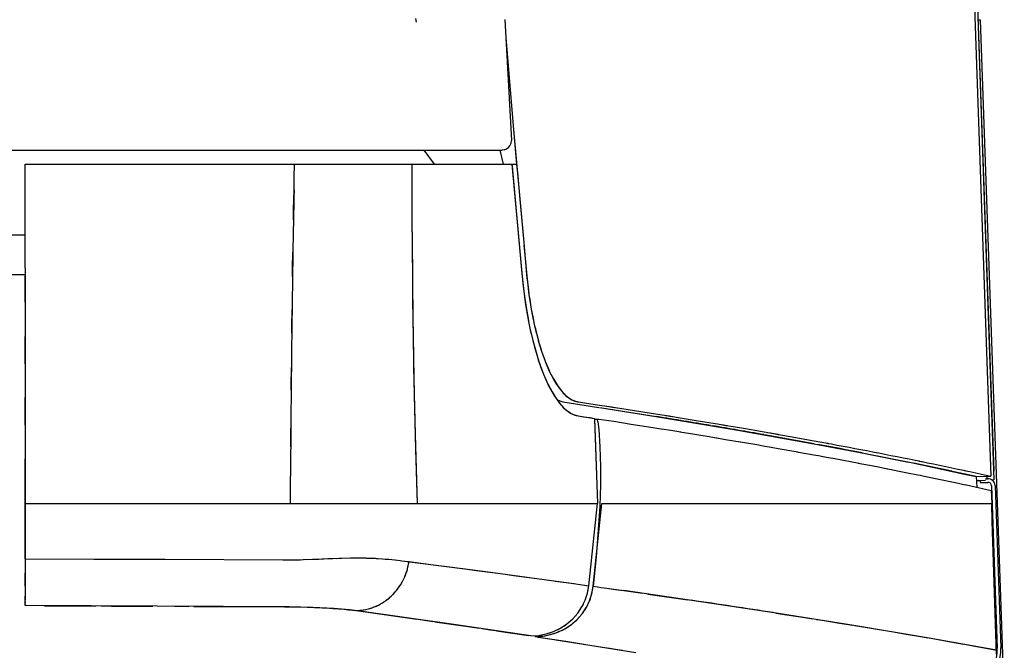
# Model space of a CAD drawing. Header units: millimetres. Extents: x 96940 to 101272, y 432237 to 434659.
# Tile 115 of 256: x 97685.314 to 97686.037, y 432611.28 to 432611.744. Entities that reach past the tile are written whole.
import ezdxf

# ---------------------------------------------------------------- set-up
doc = ezdxf.new("R2010")
doc.units = ezdxf.units.MM
doc.layers.add('citadis', color=7, linetype='Continuous')

msp = doc.modelspace()

# ---------------------------------------------------------------- linework, layer by layer
at = {"layer": 'citadis', "color": 7}
for p, q in [((97685.94499, 432613.83297), (97686.02975, 432611.40565)), ((97685.99927, 432612.21544), (97686.02746, 432611.40826)), ((97686.00261, 432612.18472), (97686.0296, 432611.4119)), ((97685.60447, 432611.74507), (97685.60498, 432611.74243)), ((97685.67022, 432611.7443), (97685.67509, 432611.65536)), ((97686.01799, 432611.74412), (97686.01976, 432611.74418)), ((97686.018, 432611.74406), (97686.01977, 432611.74413)), ((97686.01976, 432611.74418), (97686.01976, 432611.74413)), ((97686.01977, 432611.74413), (97686.03742, 432611.23869)), ((97685.67095, 432611.73104), (97685.67641, 432611.66638)), ((97685.67095, 432611.73094), (97685.6764, 432611.66634)), ((97685.6764, 432611.66634), (97685.67668, 432611.66327)), ((97685.67665, 432611.66356), (97685.67692, 432611.66036)), ((97685.67668, 432611.66326), (97685.68405, 432611.58029)), ((97685.67692, 432611.66036), (97685.67889, 432611.63789)), ((97684.78689, 432611.6483), (97685.66813, 432611.6483)), ((97685.61063, 432611.6483), (97685.6183, 432611.63789)), ((97685.61063, 432611.6483), (97685.6183, 432611.63789)), ((97685.66647, 432611.6483), (97685.66903, 432611.63789)), ((97685.66959, 432611.64852), (97685.66813, 432611.6483)), ((97685.66959, 432611.64852), (97685.67142, 432611.64912)), ((97685.67142, 432611.64912), (97685.67289, 432611.65013)), ((97685.67289, 432611.65013), (97685.67399, 432611.65141)), ((97685.67399, 432611.65141), (97685.67487, 432611.65346)), ((97685.67487, 432611.65346), (97685.67509, 432611.65536)), ((97685.3176, 432611.60458), (97685.31761, 432611.6379)), ((97685.31761, 432611.6379), (97685.41842, 432611.6379)), ((97685.41842, 432611.6379), (97685.51559, 432611.6379)), ((97685.51538, 432611.62781), (97685.51559, 432611.6379)), ((97685.51559, 432611.6379), (97685.52041, 432611.6379)), ((97685.51559, 432611.6379), (97685.52277, 432611.6379)), ((97685.52041, 432611.6379), (97685.52144, 432611.6379)), ((97685.52277, 432611.6379), (97685.52973, 432611.6379)), ((97685.52771, 432611.6379), (97685.52907, 432611.6379)), ((97685.52907, 432611.6379), (97685.52935, 432611.6379)), ((97685.52973, 432611.6379), (97685.53643, 432611.6379)), ((97685.53643, 432611.6379), (97685.54287, 432611.6379)), ((97685.53723, 432611.6379), (97685.5378, 432611.6379)), ((97685.5378, 432611.6379), (97685.53917, 432611.6379)), ((97685.54287, 432611.6379), (97685.54903, 432611.6379)), ((97685.54526, 432611.6379), (97685.5465, 432611.6379)), ((97685.5465, 432611.6379), (97685.54742, 432611.6379)), ((97685.54903, 432611.6379), (97685.5549, 432611.6379)), ((97685.5549, 432611.6379), (97685.56047, 432611.6379)), ((97685.55499, 432611.6379), (97685.55505, 432611.6379)), ((97685.55505, 432611.6379), (97685.55531, 432611.6379)), ((97685.56047, 432611.6379), (97685.56574, 432611.6379)), ((97685.56241, 432611.6379), (97685.56334, 432611.6379)), ((97685.56334, 432611.6379), (97685.56407, 432611.6379)), ((97685.56574, 432611.6379), (97685.57071, 432611.6379)), ((97685.57071, 432611.6379), (97685.57537, 432611.6379)), ((97685.57134, 432611.6379), (97685.57169, 432611.6379)), ((97685.57169, 432611.6379), (97685.57241, 432611.6379)), ((97685.57537, 432611.6379), (97685.57974, 432611.6379)), ((97685.57853, 432611.6379), (97685.57912, 432611.6379)), ((97685.57912, 432611.6379), (97685.57933, 432611.6379)), ((97685.57974, 432611.6379), (97685.58381, 432611.6379)), ((97685.58381, 432611.6379), (97685.58759, 432611.6379)), ((97685.58537, 432611.6379), (97685.58597, 432611.6379)), ((97685.58597, 432611.6379), (97685.58644, 432611.6379)), ((97685.58759, 432611.6379), (97685.59108, 432611.6379)), ((97685.59108, 432611.6379), (97685.59428, 432611.6379)), ((97685.59181, 432611.6379), (97685.59217, 432611.6379)), ((97685.59217, 432611.6379), (97685.59263, 432611.6379)), ((97685.59428, 432611.6379), (97685.5972, 432611.63789)), ((97685.5972, 432611.63789), (97685.59984, 432611.63789)), ((97685.59746, 432611.63789), (97685.5976, 432611.63789)), ((97685.5976, 432611.63789), (97685.59788, 432611.63789)), ((97685.59984, 432611.63789), (97685.60219, 432611.63789)), ((97685.60209, 432611.58777), (97685.60219, 432611.63789)), ((97685.60214, 432611.62781), (97685.60219, 432611.63789)), ((97685.60219, 432611.63789), (97685.60889, 432611.63789)), ((97685.60889, 432611.63789), (97685.65541, 432611.63789)), ((97685.61827, 432611.63789), (97685.6403, 432611.63789)), ((97685.6403, 432611.63789), (97685.64935, 432611.63789)), ((97685.65541, 432611.63789), (97685.67546, 432611.63789)), ((97685.67546, 432611.63789), (97685.67889, 432611.63789)), ((97685.67546, 432611.63789), (97685.68194, 432611.56587)), ((97685.67546, 432611.63789), (97685.67559, 432611.63637)), ((97685.6756, 432611.63629), (97685.68273, 432611.55735)), ((97685.67889, 432611.63789), (97685.67965, 432611.62925)), ((97685.51522, 432611.61904), (97685.51538, 432611.62781)), ((97685.60209, 432611.588), (97685.60214, 432611.62781)), ((97685.67965, 432611.62925), (97685.68096, 432611.61449)), ((97685.51493, 432611.60458), (97685.51522, 432611.61901)), ((97685.51521, 432611.61901), (97685.51522, 432611.61901)), ((97685.68096, 432611.61449), (97685.68214, 432611.60128)), ((97685.3176, 432611.56141), (97685.3176, 432611.60458)), ((97685.31761, 432611.58179), (97685.31761, 432611.60066)), ((97685.5148, 432611.59684), (97685.51493, 432611.60458)), ((97685.68214, 432611.60128), (97685.68405, 432611.58031)), ((97685.3072, 432611.58587), (97685.3176, 432611.58587)), ((97685.3072, 432611.58587), (97685.3176, 432611.58587)), ((97685.60209, 432611.588), (97685.60231, 432611.54811)), ((97685.60209, 432611.58777), (97685.60238, 432611.54239)), ((97685.68354, 432611.58587), (97685.68355, 432611.58587)), ((97685.68354, 432611.58587), (97685.68355, 432611.58587)), ((97685.68405, 432611.58029), (97685.68649, 432611.55386)), ((97685.68422, 432611.57841), (97685.68488, 432611.57113)), ((97685.5142, 432611.56141), (97685.5144, 432611.57322)), ((97685.68488, 432611.57113), (97685.68608, 432611.55814)), ((97685.3176, 432611.56141), (97685.3176, 432611.51816)), ((97685.51411, 432611.55514), (97685.5142, 432611.56141)), ((97685.68194, 432611.56587), (97685.68266, 432611.55799)), ((97685.3072, 432611.55673), (97685.3176, 432611.55673)), ((97685.31761, 432611.53632), (97685.31761, 432611.55576)), ((97685.51414, 432611.55673), (97685.51414, 432611.55673)), ((97685.60226, 432611.55673), (97685.60229, 432611.55673)), ((97685.68266, 432611.55799), (97685.68343, 432611.55015)), ((97685.68273, 432611.55733), (97685.68417, 432611.54423)), ((97685.68608, 432611.55814), (97685.68654, 432611.55338)), ((97685.68621, 432611.55673), (97685.68623, 432611.55673)), ((97685.60231, 432611.54811), (97685.60279, 432611.50817)), ((97685.68343, 432611.55015), (97685.68435, 432611.54243)), ((97685.68649, 432611.55386), (97685.68652, 432611.55359)), ((97685.68652, 432611.55359), (97685.68652, 432611.55354)), ((97685.68652, 432611.55354), (97685.68795, 432611.54186)), ((97685.68654, 432611.55338), (97685.68703, 432611.549)), ((97685.68703, 432611.549), (97685.68748, 432611.54537)), ((97685.60238, 432611.54212), (97685.60241, 432611.53809)), ((97685.68417, 432611.54423), (97685.68549, 432611.53475)), ((97685.68435, 432611.54243), (97685.68579, 432611.53244)), ((97685.68748, 432611.54537), (97685.68796, 432611.54177)), ((97685.68795, 432611.54186), (97685.68795, 432611.54184)), ((97685.68795, 432611.54184), (97685.68987, 432611.52994)), ((97685.68796, 432611.54177), (97685.68848, 432611.53821)), ((97685.60241, 432611.53809), (97685.60301, 432611.49647)), ((97685.68549, 432611.53475), (97685.68766, 432611.52218)), ((97685.68579, 432611.53244), (97685.68748, 432611.52282)), ((97685.68848, 432611.53821), (97685.68904, 432611.5347)), ((97685.68904, 432611.5347), (97685.68963, 432611.53125)), ((97685.5136, 432611.51816), (97685.51378, 432611.53098)), ((97685.68963, 432611.53125), (97685.69026, 432611.52784)), ((97685.68987, 432611.52994), (97685.68991, 432611.52972)), ((97685.68991, 432611.52972), (97685.69238, 432611.51777)), ((97685.69026, 432611.52784), (97685.69092, 432611.5245)), ((97685.3176, 432611.51816), (97685.3176, 432611.47485)), ((97685.51355, 432611.51342), (97685.5136, 432611.51816)), ((97685.68748, 432611.52282), (97685.68761, 432611.5222)), ((97685.68762, 432611.52215), (97685.68941, 432611.51361)), ((97685.68766, 432611.52218), (97685.68867, 432611.51715)), ((97685.69092, 432611.5245), (97685.69161, 432611.52121)), ((97685.69161, 432611.52121), (97685.69233, 432611.51799)), ((97685.69233, 432611.51799), (97685.69308, 432611.51484)), ((97685.31761, 432611.49107), (97685.31761, 432611.51099)), ((97685.68867, 432611.51715), (97685.69073, 432611.50826)), ((97685.68941, 432611.51361), (97685.68949, 432611.51329)), ((97685.6895, 432611.51326), (97685.69227, 432611.50227)), ((97685.69238, 432611.51777), (97685.69241, 432611.51766)), ((97685.69241, 432611.51766), (97685.69477, 432611.50838)), ((97685.69308, 432611.51484), (97685.69386, 432611.51176)), ((97685.69386, 432611.51176), (97685.69466, 432611.50876)), ((97685.60279, 432611.50817), (97685.60354, 432611.46818)), ((97685.69073, 432611.50826), (97685.69312, 432611.49945)), ((97685.69466, 432611.50876), (97685.69549, 432611.50583)), ((97685.69477, 432611.50838), (97685.69481, 432611.50824)), ((97685.69481, 432611.50824), (97685.69719, 432611.50035)), ((97685.69549, 432611.50583), (97685.69635, 432611.50298)), ((97685.60301, 432611.49639), (97685.60313, 432611.48854)), ((97685.69227, 432611.50227), (97685.69287, 432611.50032)), ((97685.69291, 432611.50016), (97685.69545, 432611.49188)), ((97685.69312, 432611.49945), (97685.69502, 432611.49329)), ((97685.69635, 432611.50298), (97685.69724, 432611.50022)), ((97685.69719, 432611.50035), (97685.69985, 432611.49288)), ((97685.69724, 432611.50022), (97685.69814, 432611.49754)), ((97685.69814, 432611.49754), (97685.69907, 432611.49494)), ((97685.69502, 432611.49329), (97685.69714, 432611.48711)), ((97685.69545, 432611.49188), (97685.69609, 432611.49017)), ((97685.69613, 432611.49006), (97685.69892, 432611.48255)), ((97685.69907, 432611.49494), (97685.69985, 432611.49289)), ((97685.69985, 432611.49288), (97685.69989, 432611.49279)), ((97685.69988, 432611.4928), (97685.70002, 432611.49243)), ((97685.69989, 432611.49279), (97685.70314, 432611.48516)), ((97685.70002, 432611.49243), (97685.70099, 432611.49002)), ((97685.70099, 432611.49002), (97685.70198, 432611.4877)), ((97685.51314, 432611.47485), (97685.51328, 432611.48817)), ((97685.60313, 432611.48854), (97685.60402, 432611.44915)), ((97685.69714, 432611.48711), (97685.69815, 432611.48462)), ((97685.69815, 432611.48461), (97685.70035, 432611.47919)), ((97685.69892, 432611.48255), (97685.69956, 432611.48114)), ((97685.70198, 432611.4877), (97685.70299, 432611.48547)), ((97685.70299, 432611.48547), (97685.70311, 432611.48522)), ((97685.70314, 432611.48516), (97685.70586, 432611.47984)), ((97685.70314, 432611.48516), (97685.70401, 432611.48335)), ((97685.70401, 432611.48335), (97685.70504, 432611.48133)), ((97685.3176, 432611.47485), (97685.31761, 432611.43151)), ((97685.51311, 432611.47167), (97685.51314, 432611.47485)), ((97685.69959, 432611.48108), (97685.70263, 432611.47436)), ((97685.70035, 432611.47919), (97685.70181, 432611.47616)), ((97685.70182, 432611.47616), (97685.70488, 432611.47027)), ((97685.70504, 432611.48133), (97685.70609, 432611.47941)), ((97685.70586, 432611.47984), (97685.70931, 432611.47425)), ((97685.70609, 432611.47941), (97685.70715, 432611.47759)), ((97685.70715, 432611.47759), (97685.70823, 432611.47587)), ((97685.70823, 432611.47587), (97685.70931, 432611.47425)), ((97685.60354, 432611.46818), (97685.60454, 432611.42817)), ((97685.70263, 432611.47436), (97685.703, 432611.4737)), ((97685.70302, 432611.47367), (97685.70635, 432611.46773)), ((97685.70488, 432611.47027), (97685.70735, 432611.4662)), ((97685.70644, 432611.46756), (97685.70653, 432611.4674)), ((97685.70653, 432611.4674), (97685.70673, 432611.46713)), ((97685.70931, 432611.47425), (97685.71278, 432611.46987)), ((97685.70931, 432611.47425), (97685.71041, 432611.47274)), ((97685.71041, 432611.47274), (97685.71152, 432611.47133)), ((97685.71152, 432611.47133), (97685.71263, 432611.47003)), ((97685.71263, 432611.47003), (97685.71278, 432611.46987)), ((97685.71278, 432611.46987), (97685.71282, 432611.46981)), ((97685.71282, 432611.46982), (97685.71375, 432611.46884)), ((97685.71282, 432611.46981), (97685.7129, 432611.46974)), ((97685.7129, 432611.46974), (97685.71616, 432611.46666)), ((97685.71375, 432611.46884), (97685.71488, 432611.46775)), ((97685.71488, 432611.46775), (97685.71601, 432611.46678)), ((97685.31761, 432611.44591), (97685.31761, 432611.4661)), ((97685.70692, 432611.46686), (97685.71058, 432611.46173)), ((97685.70735, 432611.4662), (97685.71015, 432611.46239)), ((97685.70838, 432611.46481), (97685.71059, 432611.46368)), ((97685.71015, 432611.46239), (97685.71342, 432611.4587)), ((97685.71058, 432611.46173), (97685.71112, 432611.46116)), ((97685.71059, 432611.46368), (97685.71292, 432611.46293)), ((97685.71116, 432611.46111), (97685.71415, 432611.45798)), ((97685.71292, 432611.46293), (97685.73933, 432611.45885)), ((97685.71601, 432611.46678), (97685.71613, 432611.46669)), ((97685.71616, 432611.46666), (97685.71953, 432611.46446)), ((97685.71616, 432611.46666), (97685.71714, 432611.46591)), ((97685.71714, 432611.46591), (97685.71828, 432611.46516)), ((97685.71828, 432611.46516), (97685.71942, 432611.46452)), ((97685.71942, 432611.46452), (97685.71951, 432611.46448)), ((97685.71953, 432611.46447), (97685.72056, 432611.46399)), ((97685.71953, 432611.46446), (97685.71957, 432611.46445)), ((97685.71957, 432611.46445), (97685.72362, 432611.46312)), ((97685.72056, 432611.46399), (97685.7217, 432611.46357)), ((97685.7217, 432611.46357), (97685.72284, 432611.46326)), ((97685.72284, 432611.46326), (97685.72354, 432611.46314)), ((97685.72362, 432611.46312), (97685.7243, 432611.46302)), ((97685.72364, 432611.46313), (97685.72439, 432611.463)), ((97685.72439, 432611.463), (97685.73033, 432611.4621)), ((97685.73033, 432611.4621), (97685.74152, 432611.46039)), ((97685.74152, 432611.46039), (97685.7492, 432611.45921)), ((97685.71342, 432611.4587), (97685.71674, 432611.45591)), ((97685.71425, 432611.45788), (97685.71472, 432611.45738)), ((97685.71472, 432611.45738), (97685.71483, 432611.45731)), ((97685.71486, 432611.45729), (97685.71869, 432611.45457)), ((97685.71674, 432611.45591), (97685.7185, 432611.45478)), ((97685.7185, 432611.45478), (97685.72176, 432611.45329)), ((97685.71872, 432611.45455), (97685.71893, 432611.45441)), ((97685.71893, 432611.45441), (97685.71982, 432611.45408)), ((97685.71994, 432611.45403), (97685.72314, 432611.45285)), ((97685.72176, 432611.45329), (97685.72267, 432611.45302)), ((97685.72268, 432611.45302), (97685.73612, 432611.45086)), ((97685.72314, 432611.45285), (97685.72801, 432611.45209)), ((97685.73981, 432611.45878), (97685.78265, 432611.45199)), ((97685.7415, 432611.45852), (97685.78172, 432611.45215)), ((97685.7449, 432611.45987), (97685.7499, 432611.4591)), ((97685.74941, 432611.45918), (97685.75009, 432611.45907)), ((97685.7499, 432611.4591), (97685.75097, 432611.45893)), ((97685.75018, 432611.45906), (97685.75149, 432611.45886)), ((97685.75147, 432611.45886), (97685.7529, 432611.45863)), ((97685.75149, 432611.45886), (97685.76095, 432611.45738)), ((97685.76095, 432611.45738), (97685.77154, 432611.45572)), ((97685.77154, 432611.45572), (97685.78088, 432611.45423)), ((97685.78088, 432611.45423), (97685.79083, 432611.45264)), ((97685.78844, 432611.45302), (97685.78928, 432611.45289)), ((97685.78928, 432611.45289), (97685.79183, 432611.45248)), ((97685.60402, 432611.44913), (97685.60425, 432611.43903)), ((97685.72801, 432611.45209), (97685.73286, 432611.45136)), ((97685.73286, 432611.45136), (97685.73612, 432611.45086)), ((97685.73612, 432611.45086), (97685.73623, 432611.45062)), ((97685.73612, 432611.45086), (97685.73831, 432611.38815)), ((97685.73614, 432611.45031), (97685.73936, 432611.45036)), ((97685.73614, 432611.45031), (97685.73831, 432611.38815)), ((97685.73623, 432611.45062), (97685.73704, 432611.45036)), ((97685.73704, 432611.45036), (97685.73775, 432611.45033)), ((97685.73775, 432611.45033), (97685.73795, 432611.45022)), ((97685.73795, 432611.45022), (97685.73852, 432611.4484)), ((97685.73852, 432611.4484), (97685.73923, 432611.44258)), ((97685.73936, 432611.45036), (97685.73937, 432611.45036)), ((97685.73936, 432611.45036), (97685.75026, 432611.44869)), ((97685.75026, 432611.44869), (97685.76306, 432611.44666)), ((97685.76138, 432611.44693), (97685.77751, 432611.44441)), ((97685.78265, 432611.45199), (97685.84145, 432611.44214)), ((97685.79088, 432611.45263), (97685.79103, 432611.4526)), ((97685.79103, 432611.4526), (97685.79119, 432611.45258)), ((97685.79129, 432611.45256), (97685.79195, 432611.45246)), ((97685.79183, 432611.45248), (97685.79365, 432611.45218)), ((97685.79199, 432611.45245), (97685.79919, 432611.45128)), ((97685.79919, 432611.45128), (97685.80783, 432611.44987)), ((97685.80783, 432611.44987), (97685.81694, 432611.44837)), ((97685.81694, 432611.44837), (97685.82654, 432611.44677)), ((97685.82151, 432611.44558), (97685.82151, 432611.44558)), ((97685.82654, 432611.44677), (97685.83147, 432611.44594)), ((97685.8297, 432611.44623), (97685.83214, 432611.44583)), ((97685.83152, 432611.44593), (97685.83279, 432611.44571)), ((97685.83214, 432611.44583), (97685.8338, 432611.44554)), ((97685.83284, 432611.44571), (97685.83661, 432611.44507)), ((97685.5128, 432611.43151), (97685.5129, 432611.44372)), ((97685.60425, 432611.43903), (97685.60581, 432611.38815)), ((97685.73923, 432611.44258), (97685.74002, 432611.42983)), ((97685.77751, 432611.44441), (97685.78629, 432611.44299)), ((97685.78554, 432611.44311), (97685.79219, 432611.44206)), ((97685.79219, 432611.44206), (97685.7997, 432611.44082)), ((97685.79885, 432611.44096), (97685.8099, 432611.43917)), ((97685.8099, 432611.43917), (97685.82039, 432611.43744)), ((97685.82268, 432611.44538), (97685.82268, 432611.44538)), ((97685.83661, 432611.44507), (97685.84714, 432611.44327)), ((97685.84145, 432611.44214), (97685.89733, 432611.43219)), ((97685.84714, 432611.44327), (97685.85813, 432611.44138)), ((97685.85813, 432611.44138), (97685.86891, 432611.43949)), ((97685.8605, 432611.43885), (97685.8605, 432611.43885)), ((97685.89768, 432611.43213), (97685.86121, 432611.43873)), ((97685.86344, 432611.44044), (97685.86551, 432611.44009)), ((97685.86551, 432611.44009), (97685.87082, 432611.43915)), ((97685.86895, 432611.43948), (97685.86955, 432611.43938)), ((97685.86955, 432611.43938), (97685.8699, 432611.43932)), ((97685.86997, 432611.4393), (97685.87123, 432611.43908)), ((97685.87082, 432611.43915), (97685.8717, 432611.439)), ((97685.87128, 432611.43907), (97685.88138, 432611.43728)), ((97685.31761, 432611.43151), (97685.31761, 432611.38815)), ((97685.51279, 432611.42991), (97685.5128, 432611.43151)), ((97685.82039, 432611.43744), (97685.82696, 432611.43632)), ((97685.82613, 432611.43646), (97685.8325, 432611.43541)), ((97685.8325, 432611.43541), (97685.84324, 432611.43356)), ((97685.84203, 432611.43376), (97685.85543, 432611.43149)), ((97685.85543, 432611.43149), (97685.86147, 432611.43044)), ((97685.88138, 432611.43728), (97685.89357, 432611.43508)), ((97685.89357, 432611.43508), (97685.89771, 432611.43433)), ((97685.89733, 432611.43219), (97685.93541, 432611.42496)), ((97685.89771, 432611.43433), (97685.90189, 432611.43356)), ((97685.90189, 432611.43356), (97685.9061, 432611.43279)), ((97685.9061, 432611.43279), (97685.90775, 432611.43248)), ((97685.90705, 432611.43261), (97685.90787, 432611.43246)), ((97685.90776, 432611.43248), (97685.90798, 432611.43244)), ((97685.90787, 432611.43246), (97685.90843, 432611.43236)), ((97685.90799, 432611.43244), (97685.91034, 432611.432)), ((97685.91034, 432611.432), (97685.91462, 432611.43121)), ((97685.91462, 432611.43121), (97685.91892, 432611.4304)), ((97685.5126, 432611.38815), (97685.51278, 432611.42817)), ((97685.60454, 432611.42817), (97685.60581, 432611.38815)), ((97685.74002, 432611.42983), (97685.74055, 432611.41525)), ((97685.86147, 432611.43044), (97685.86628, 432611.42958)), ((97685.86604, 432611.42962), (97685.87118, 432611.42874)), ((97685.87118, 432611.42874), (97685.88559, 432611.42614)), ((97685.88472, 432611.42629), (97685.8988, 432611.42378)), ((97685.8988, 432611.42378), (97685.90075, 432611.42342)), ((97685.91892, 432611.4304), (97685.92325, 432611.42959)), ((97685.92325, 432611.42959), (97685.9276, 432611.42876)), ((97685.9276, 432611.42876), (97685.93197, 432611.42793)), ((97685.93197, 432611.42793), (97685.93637, 432611.42709)), ((97685.93509, 432611.42502), (97685.96686, 432611.41868)), ((97685.93541, 432611.42496), (97685.96886, 432611.41827)), ((97685.93637, 432611.42709), (97685.94078, 432611.42624)), ((97685.94078, 432611.42624), (97685.94314, 432611.42578)), ((97685.94192, 432611.42601), (97685.94328, 432611.42575)), ((97685.94321, 432611.42576), (97685.94335, 432611.42574)), ((97685.94328, 432611.42575), (97685.94422, 432611.42556)), ((97685.94342, 432611.42572), (97685.94521, 432611.42537)), ((97685.94521, 432611.42537), (97685.94966, 432611.42451)), ((97685.94966, 432611.42451), (97685.95411, 432611.42363)), ((97685.31761, 432611.38815), (97685.31761, 432611.42096)), ((97685.90075, 432611.42342), (97685.90435, 432611.42275)), ((97685.90395, 432611.42282), (97685.90823, 432611.42204)), ((97685.90823, 432611.42204), (97685.91277, 432611.4212)), ((97685.91277, 432611.4212), (97685.93064, 432611.4178)), ((97685.92995, 432611.41794), (97685.93824, 432611.41638)), ((97685.95411, 432611.42363), (97685.95858, 432611.42274)), ((97685.95858, 432611.42274), (97685.96305, 432611.42185)), ((97685.96305, 432611.42185), (97685.96752, 432611.42095)), ((97685.96752, 432611.42095), (97685.972, 432611.42005)), ((97685.96886, 432611.41827), (97686.00816, 432611.4099)), ((97685.972, 432611.42005), (97685.97478, 432611.41948)), ((97685.97437, 432611.41956), (97685.97494, 432611.41945)), ((97685.97478, 432611.41948), (97685.97494, 432611.41945)), ((97685.97494, 432611.41945), (97685.97705, 432611.41902)), ((97685.97623, 432611.41919), (97685.97648, 432611.41914)), ((97685.97648, 432611.41914), (97685.97664, 432611.4191)), ((97685.97682, 432611.41907), (97685.97709, 432611.41901)), ((97685.97705, 432611.41902), (97685.978, 432611.41882)), ((97685.97713, 432611.419), (97685.98095, 432611.41822)), ((97685.98095, 432611.41822), (97685.98542, 432611.4173)), ((97685.98542, 432611.4173), (97685.98988, 432611.41637)), ((97685.74055, 432611.41525), (97685.74052, 432611.40184)), ((97685.93824, 432611.41638), (97685.94104, 432611.41583)), ((97685.94067, 432611.4159), (97685.94364, 432611.41533)), ((97685.94364, 432611.41533), (97685.95162, 432611.41374)), ((97685.95063, 432611.41394), (97685.96623, 432611.41087)), ((97685.96623, 432611.41087), (97685.97391, 432611.40932)), ((97685.97391, 432611.40932), (97685.97572, 432611.40894)), ((97685.98988, 432611.41637), (97685.99434, 432611.41543)), ((97685.99434, 432611.41543), (97685.99878, 432611.4145)), ((97685.99859, 432611.41201), (97685.99859, 432611.412)), ((97685.99878, 432611.4145), (97686.0032, 432611.41355)), ((97686.01683, 432611.408), (97685.99927, 432611.41186)), ((97686.0032, 432611.41355), (97686.00761, 432611.41261)), ((97686.00761, 432611.41261), (97686.00904, 432611.4123)), ((97686.00807, 432611.4125), (97686.00918, 432611.41227)), ((97686.00816, 432611.4099), (97686.01683, 432611.408)), ((97686.00908, 432611.41229), (97686.00936, 432611.41223)), ((97686.00918, 432611.41227), (97686.01045, 432611.41199)), ((97686.00943, 432611.41221), (97686.012, 432611.41166)), ((97686.012, 432611.41166), (97686.01636, 432611.41071)), ((97686.01636, 432611.41071), (97686.0207, 432611.40976)), ((97686.0207, 432611.40976), (97686.02746, 432611.40826)), ((97686.02954, 432611.41168), (97686.0296, 432611.4119)), ((97685.97555, 432611.40897), (97685.97742, 432611.4086)), ((97685.97742, 432611.4086), (97685.98817, 432611.40634)), ((97685.98691, 432611.40661), (97686.00378, 432611.40309)), ((97686.00378, 432611.40309), (97686.00778, 432611.40223)), ((97686.00778, 432611.40223), (97686.00888, 432611.40199)), ((97686.00853, 432611.40207), (97686.00954, 432611.40185)), ((97686.01162, 432611.40922), (97686.01706, 432611.40801)), ((97686.01403, 432611.40862), (97686.01403, 432611.40862)), ((97686.01683, 432611.408), (97686.01706, 432611.40801)), ((97686.01683, 432611.408), (97686.0171, 432611.40019)), ((97686.01693, 432611.40521), (97686.02351, 432611.40544)), ((97686.01693, 432611.40515), (97686.01728, 432611.40516)), ((97686.01706, 432611.40801), (97686.02746, 432611.40826)), ((97686.01706, 432611.40801), (97686.02746, 432611.40826)), ((97686.01728, 432611.40516), (97686.01832, 432611.4052)), ((97686.01831, 432611.40526), (97686.01832, 432611.4052)), ((97686.01832, 432611.4052), (97686.01961, 432611.40524)), ((97686.01961, 432611.4053), (97686.01967, 432611.40355)), ((97686.01967, 432611.40355), (97686.02538, 432611.40376)), ((97686.02349, 432611.4063), (97686.02529, 432611.40636)), ((97686.02351, 432611.40544), (97686.02352, 432611.40544)), ((97686.02446, 432611.40818), (97686.02452, 432611.40634)), ((97686.02742, 432611.40827), (97686.02746, 432611.40826)), ((97686.02805, 432611.4056), (97686.02871, 432611.40562)), ((97686.02811, 432611.40554), (97686.02976, 432611.4056)), ((97686.02871, 432611.40562), (97686.02975, 432611.40565)), ((97686.02975, 432611.40565), (97686.02976, 432611.4056)), ((97685.74052, 432611.40184), (97685.73998, 432611.38634)), ((97686.00954, 432611.40185), (97686.02783, 432611.39784)), ((97686.0278, 432611.39784), (97686.02783, 432611.39784)), ((97686.02783, 432611.39784), (97686.02816, 432611.38815)), ((97686.02808, 432611.40126), (97686.03225, 432611.2818)), ((97686.03068, 432611.40134), (97686.03485, 432611.28189)), ((97685.31761, 432611.38815), (97685.5126, 432611.38815)), ((97685.31761, 432611.34754), (97685.31761, 432611.38815)), ((97685.31761, 432611.38815), (97685.36767, 432611.38815)), ((97685.31761, 432611.38815), (97685.31761, 432611.34754)), ((97685.36767, 432611.38815), (97685.44015, 432611.38815)), ((97685.44015, 432611.38815), (97685.5126, 432611.38815)), ((97685.5126, 432611.38815), (97685.5224, 432611.38815)), ((97685.5126, 432611.38815), (97685.53062, 432611.38815)), ((97685.5224, 432611.38815), (97685.52436, 432611.38815)), ((97685.53062, 432611.38815), (97685.53209, 432611.38815)), ((97685.53209, 432611.38815), (97685.53291, 432611.38815)), ((97685.53291, 432611.38815), (97685.54124, 432611.38815)), ((97685.54124, 432611.38815), (97685.54147, 432611.38815)), ((97685.54147, 432611.38815), (97685.54235, 432611.38815)), ((97685.54235, 432611.38815), (97685.54933, 432611.38815)), ((97685.54933, 432611.38815), (97685.55041, 432611.38815)), ((97685.55041, 432611.38815), (97685.55124, 432611.38815)), ((97685.55124, 432611.38815), (97685.56078, 432611.38815)), ((97685.56078, 432611.38815), (97685.56137, 432611.38815)), ((97685.56137, 432611.38815), (97685.56218, 432611.38815)), ((97685.56218, 432611.38815), (97685.57101, 432611.38815)), ((97685.57101, 432611.38815), (97685.57133, 432611.38815)), ((97685.57133, 432611.38815), (97685.57195, 432611.38815)), ((97685.57195, 432611.38815), (97685.58026, 432611.38815)), ((97685.58026, 432611.38815), (97685.58027, 432611.38815)), ((97685.58026, 432611.38815), (97685.58026, 432611.38815)), ((97685.58027, 432611.38815), (97685.60581, 432611.38815)), ((97685.58761, 432611.38815), (97685.58818, 432611.38815)), ((97685.58818, 432611.38815), (97685.58844, 432611.38815)), ((97685.59454, 432611.38815), (97685.59509, 432611.38815)), ((97685.59509, 432611.38815), (97685.59552, 432611.38815)), ((97685.60068, 432611.38815), (97685.60098, 432611.38815)), ((97685.60098, 432611.38815), (97685.60139, 432611.38815)), ((97685.60578, 432611.38815), (97685.6058, 432611.38815)), ((97685.6058, 432611.38815), (97685.60581, 432611.38815)), ((97685.60581, 432611.38815), (97685.61853, 432611.38815)), ((97685.61853, 432611.38815), (97685.62199, 432611.38815)), ((97685.62199, 432611.38815), (97685.63799, 432611.38815)), ((97685.63799, 432611.38815), (97685.6538, 432611.38815)), ((97685.6538, 432611.38815), (97685.66943, 432611.38815)), ((97685.6538, 432611.38815), (97685.66943, 432611.38815)), ((97685.66943, 432611.38815), (97685.68487, 432611.38815)), ((97685.68487, 432611.38815), (97685.70012, 432611.38815)), ((97685.70012, 432611.38815), (97685.70461, 432611.38815)), ((97685.70012, 432611.38815), (97685.71519, 432611.38815)), ((97685.70906, 432611.38815), (97685.71519, 432611.38815)), ((97685.71519, 432611.38815), (97685.73007, 432611.38815)), ((97685.73007, 432611.38815), (97685.73831, 432611.38815)), ((97685.73007, 432611.38815), (97685.73831, 432611.38815)), ((97685.73197, 432611.32771), (97685.73831, 432611.38815)), ((97685.73197, 432611.32771), (97685.73831, 432611.38815)), ((97685.73521, 432611.32726), (97685.74153, 432611.38815)), ((97685.74153, 432611.38815), (97685.75238, 432611.38815)), ((97685.74153, 432611.38815), (97685.74476, 432611.38815)), ((97685.74476, 432611.38815), (97685.75926, 432611.38815)), ((97685.75238, 432611.38815), (97685.75926, 432611.38815)), ((97685.75926, 432611.38815), (97685.76381, 432611.38815)), ((97685.76381, 432611.38815), (97685.77358, 432611.38815)), ((97685.77358, 432611.38815), (97685.78771, 432611.38815)), ((97685.78771, 432611.38815), (97685.79407, 432611.38815)), ((97685.78771, 432611.38815), (97685.80164, 432611.38815)), ((97685.79407, 432611.38815), (97685.80164, 432611.38815)), ((97685.80164, 432611.38815), (97685.81539, 432611.38815)), ((97685.81539, 432611.38815), (97685.82895, 432611.38815)), ((97685.82895, 432611.38815), (97685.83415, 432611.38815)), ((97685.82895, 432611.38815), (97685.84233, 432611.38815)), ((97685.83415, 432611.38815), (97685.84233, 432611.38815)), ((97685.84233, 432611.38815), (97685.85551, 432611.38815)), ((97685.85551, 432611.38815), (97685.8685, 432611.38815)), ((97685.8685, 432611.38815), (97685.8726, 432611.38815)), ((97685.8685, 432611.38815), (97685.8813, 432611.38815)), ((97685.8726, 432611.38815), (97685.8813, 432611.38815)), ((97685.8813, 432611.38815), (97685.89391, 432611.38815)), ((97685.89391, 432611.38815), (97685.90634, 432611.38815)), ((97685.90634, 432611.38815), (97685.90942, 432611.38815)), ((97685.90634, 432611.38815), (97685.91857, 432611.38815)), ((97685.90942, 432611.38815), (97685.91857, 432611.38815)), ((97685.91857, 432611.38815), (97685.93061, 432611.38815)), ((97685.93061, 432611.38815), (97685.94097, 432611.38815)), ((97685.93061, 432611.38815), (97685.94246, 432611.38815)), ((97685.94097, 432611.38815), (97685.94459, 432611.38815)), ((97685.94246, 432611.38815), (97685.95412, 432611.38815)), ((97685.94459, 432611.38815), (97685.95412, 432611.38815)), ((97685.95412, 432611.38815), (97685.96558, 432611.38815)), ((97685.96558, 432611.38815), (97685.97686, 432611.38815)), ((97685.97686, 432611.38815), (97685.97813, 432611.38815)), ((97685.97686, 432611.38815), (97685.98794, 432611.38815)), ((97685.97813, 432611.38815), (97685.98794, 432611.38815)), ((97685.98794, 432611.38815), (97685.99884, 432611.38815)), ((97685.99884, 432611.38815), (97686.00954, 432611.38815)), ((97686.00954, 432611.38815), (97686.01002, 432611.38815)), ((97686.00954, 432611.38815), (97686.02005, 432611.38815)), ((97686.01002, 432611.38815), (97686.02005, 432611.38815)), ((97686.02005, 432611.38815), (97686.02816, 432611.38815)), ((97686.02816, 432611.38815), (97686.03178, 432611.28035)), ((97686.0286, 432611.37509), (97686.02817, 432611.38815)), ((97685.73998, 432611.38634), (97685.73891, 432611.36874)), ((97686.03166, 432611.27734), (97686.0286, 432611.37509)), ((97685.73891, 432611.36874), (97685.73732, 432611.34905)), ((97685.31761, 432611.34754), (97685.31761, 432611.34207)), ((97685.31761, 432611.34754), (97685.36796, 432611.34734)), ((97685.31761, 432611.34754), (97685.31761, 432611.34754)), ((97685.31761, 432611.34736), (97685.31761, 432611.31905)), ((97685.31761, 432611.34422), (97685.31761, 432611.34422)), ((97685.36796, 432611.34734), (97685.39355, 432611.34723)), ((97685.39355, 432611.34723), (97685.40932, 432611.34717)), ((97685.39377, 432611.34723), (97685.4204, 432611.34712)), ((97685.40932, 432611.34717), (97685.4206, 432611.34712)), ((97685.4206, 432611.34712), (97685.50697, 432611.34674)), ((97685.50697, 432611.34674), (97685.52, 432611.34683)), ((97685.5126, 432611.34669), (97685.52211, 432611.34688)), ((97685.52, 432611.34683), (97685.52183, 432611.34687)), ((97685.52211, 432611.34688), (97685.53133, 432611.34722)), ((97685.52393, 432611.34695), (97685.52873, 432611.34711)), ((97685.52873, 432611.34711), (97685.53076, 432611.3472)), ((97685.53133, 432611.34722), (97685.53336, 432611.34731)), ((97685.53335, 432611.34731), (97685.54111, 432611.34764)), ((97685.53563, 432611.34741), (97685.54014, 432611.3476)), ((97685.54014, 432611.3476), (97685.54163, 432611.34766)), ((97685.54163, 432611.34766), (97685.54364, 432611.34775)), ((97685.54364, 432611.34775), (97685.54904, 432611.34794)), ((97685.54629, 432611.34784), (97685.54847, 432611.34793)), ((97685.54847, 432611.34793), (97685.54917, 432611.34794)), ((97685.54916, 432611.34794), (97685.55044, 432611.34799)), ((97685.55044, 432611.34799), (97685.55676, 432611.34813)), ((97685.55676, 432611.34813), (97685.55953, 432611.34815)), ((97685.55798, 432611.34814), (97685.55862, 432611.34815)), ((97685.55862, 432611.34815), (97685.55961, 432611.34815)), ((97685.55961, 432611.34815), (97685.56261, 432611.34816)), ((97685.56261, 432611.34816), (97685.56649, 432611.34811)), ((97685.56649, 432611.34811), (97685.5678, 432611.3481)), ((97685.56665, 432611.34811), (97685.56823, 432611.34808)), ((97685.5678, 432611.3481), (97685.5683, 432611.34808)), ((97685.5683, 432611.34808), (97685.56905, 432611.34807)), ((97685.56905, 432611.34807), (97685.5749, 432611.34785)), ((97685.5749, 432611.34785), (97685.57556, 432611.34781)), ((97685.57556, 432611.3478), (97685.57601, 432611.34779)), ((97685.57568, 432611.3478), (97685.57689, 432611.34773)), ((97685.57601, 432611.34779), (97685.57704, 432611.34772)), ((97685.57704, 432611.34772), (97685.5802, 432611.34752)), ((97685.5802, 432611.34752), (97685.5823, 432611.34735)), ((97685.58229, 432611.34735), (97685.58327, 432611.34728)), ((97685.58252, 432611.34733), (97685.585, 432611.34713)), ((97685.58327, 432611.34728), (97685.5839, 432611.34722)), ((97685.585, 432611.34713), (97685.58933, 432611.3467)), ((97685.58933, 432611.3467), (97685.5895, 432611.34668)), ((97685.5895, 432611.34668), (97685.58963, 432611.34667)), ((97685.58952, 432611.34668), (97685.59323, 432611.34626)), ((97685.58963, 432611.34667), (97685.59069, 432611.34655)), ((97685.59323, 432611.34626), (97685.59447, 432611.34612)), ((97685.59447, 432611.34612), (97685.59967, 432611.34553)), ((97685.59458, 432611.34611), (97685.65416, 432611.33832)), ((97685.59866, 432611.34), (97685.59981, 432611.34551)), ((97685.59874, 432611.34024), (97685.59981, 432611.34551)), ((97685.59981, 432611.34551), (97685.61588, 432611.34341)), ((97685.73732, 432611.34905), (97685.73521, 432611.32726)), ((97685.31761, 432611.34207), (97685.31761, 432611.33684)), ((97685.59683, 432611.3347), (97685.59795, 432611.33787)), ((97685.59703, 432611.33512), (97685.59806, 432611.3382)), ((97685.59805, 432611.33817), (97685.5986, 432611.33972)), ((97685.5986, 432611.33972), (97685.59866, 432611.33997)), ((97685.59865, 432611.33997), (97685.59874, 432611.34024)), ((97685.61588, 432611.34341), (97685.63178, 432611.34131)), ((97685.63178, 432611.34131), (97685.63524, 432611.34085)), ((97685.63779, 432611.34051), (97685.64753, 432611.33921)), ((97685.64753, 432611.33921), (97685.66311, 432611.33713)), ((97685.65416, 432611.33832), (97685.72079, 432611.32926)), ((97685.66311, 432611.33713), (97685.67037, 432611.33615)), ((97685.31761, 432611.33192), (97685.31761, 432611.33684)), ((97685.31761, 432611.32743), (97685.31761, 432611.33192)), ((97685.59426, 432611.32959), (97685.59473, 432611.33032)), ((97685.59436, 432611.32975), (97685.59567, 432611.33229)), ((97685.59473, 432611.33032), (97685.59586, 432611.33268)), ((97685.59586, 432611.33265), (97685.59663, 432611.33416)), ((97685.59663, 432611.33416), (97685.5968, 432611.33462)), ((97685.59679, 432611.33462), (97685.59703, 432611.33512)), ((97685.59711, 432611.33549), (97685.59715, 432611.33548)), ((97685.67335, 432611.33575), (97685.67854, 432611.33505)), ((97685.67854, 432611.33505), (97685.6938, 432611.33298)), ((97685.6938, 432611.33298), (97685.70625, 432611.33127)), ((97685.70715, 432611.33115), (97685.72117, 432611.32921)), ((97685.31761, 432611.32743), (97685.31761, 432611.32343)), ((97685.31761, 432611.32343), (97685.31761, 432611.32)), ((97685.58774, 432611.3211), (97685.58929, 432611.32276)), ((97685.58846, 432611.32178), (97685.58962, 432611.32316)), ((97685.58962, 432611.32312), (97685.59058, 432611.32415)), ((97685.59058, 432611.32415), (97685.59115, 432611.32496)), ((97685.59111, 432611.32494), (97685.59185, 432611.32583)), ((97685.59131, 432611.32518), (97685.59276, 432611.32724)), ((97685.59185, 432611.32583), (97685.59302, 432611.32766)), ((97685.59302, 432611.32762), (97685.59394, 432611.32893)), ((97685.59394, 432611.32893), (97685.59429, 432611.3296)), ((97685.72079, 432611.32926), (97685.73197, 432611.32771)), ((97685.72106, 432611.32922), (97685.72106, 432611.32923)), ((97685.72117, 432611.32921), (97685.72385, 432611.32884)), ((97685.72385, 432611.32884), (97685.73197, 432611.32771)), ((97685.73102, 432611.32229), (97685.73197, 432611.32771)), ((97685.73124, 432611.32354), (97685.73151, 432611.32456)), ((97685.73151, 432611.32456), (97685.73197, 432611.32771)), ((97685.73355, 432611.31961), (97685.73448, 432611.32309)), ((97685.73426, 432611.32183), (97685.73521, 432611.32726)), ((97685.73449, 432611.32311), (97685.73476, 432611.32411)), ((97685.73476, 432611.32411), (97685.73521, 432611.32726)), ((97685.73521, 432611.32726), (97685.73986, 432611.32661)), ((97685.73521, 432611.32726), (97685.73986, 432611.32661)), ((97685.73986, 432611.32661), (97685.7408, 432611.32648)), ((97685.7408, 432611.32648), (97685.74319, 432611.32614)), ((97685.74319, 432611.32614), (97685.75767, 432611.3241)), ((97685.74319, 432611.32614), (97685.75326, 432611.32473)), ((97685.75326, 432611.32473), (97685.75767, 432611.3241)), ((97685.80589, 432611.31715), (97685.75767, 432611.3241)), ((97685.75767, 432611.3241), (97685.7713, 432611.32216)), ((97685.31761, 432611.3172), (97685.31761, 432611.32)), ((97685.31761, 432611.31905), (97685.31761, 432611.3172)), ((97685.31761, 432611.31508), (97685.31761, 432611.3172)), ((97685.31761, 432611.31616), (97685.31761, 432611.31543)), ((97685.57845, 432611.31416), (97685.58035, 432611.31517)), ((97685.57929, 432611.31461), (97685.58091, 432611.31557)), ((97685.58035, 432611.31517), (97685.58129, 432611.31584)), ((97685.58132, 432611.31581), (97685.58215, 432611.31631)), ((97685.58215, 432611.31631), (97685.58325, 432611.31719)), ((97685.58315, 432611.31716), (97685.5846, 432611.3182)), ((97685.58371, 432611.31756), (97685.58531, 432611.31885)), ((97685.5846, 432611.3182), (97685.58568, 432611.31919)), ((97685.58569, 432611.31916), (97685.58663, 432611.31991)), ((97685.58663, 432611.31991), (97685.58745, 432611.3208)), ((97685.58739, 432611.32078), (97685.58846, 432611.32178)), ((97685.72691, 432611.31206), (97685.72932, 432611.31704)), ((97685.72932, 432611.31704), (97685.73102, 432611.32229)), ((97685.72957, 432611.31782), (97685.72987, 432611.31848)), ((97685.72987, 432611.31848), (97685.7303, 432611.32007)), ((97685.73016, 432611.31159), (97685.73257, 432611.31658)), ((97685.73122, 432611.31379), (97685.73282, 432611.31736)), ((97685.7319, 432611.3153), (97685.73195, 432611.3153)), ((97685.73257, 432611.31658), (97685.73426, 432611.32183)), ((97685.73283, 432611.31738), (97685.73312, 432611.31803)), ((97685.73312, 432611.31803), (97685.73353, 432611.31956)), ((97685.77544, 432611.32157), (97685.80467, 432611.31733)), ((97685.86818, 432611.30778), (97685.80589, 432611.31715)), ((97685.80724, 432611.31696), (97685.80724, 432611.31696)), ((97685.31761, 432611.31369), (97685.31761, 432611.31508)), ((97685.31761, 432611.3143), (97685.31761, 432611.3138)), ((97685.31761, 432611.31304), (97685.31761, 432611.31369)), ((97685.51176, 432611.31206), (97685.31761, 432611.31304)), ((97685.33177, 432611.31298), (97685.36944, 432611.31281)), ((97685.37352, 432611.31279), (97685.38105, 432611.31276)), ((97685.38105, 432611.31276), (97685.41143, 432611.31261)), ((97685.42748, 432611.31253), (97685.43776, 432611.31248)), ((97685.44162, 432611.31246), (97685.50774, 432611.3121)), ((97685.50814, 432611.31209), (97685.52494, 432611.31179)), ((97685.52899, 432611.31167), (97685.51176, 432611.31206)), ((97685.52494, 432611.31179), (97685.5414, 432611.31109)), ((97685.54442, 432611.31091), (97685.52899, 432611.31167)), ((97685.5414, 432611.31109), (97685.54353, 432611.31096)), ((97685.5441, 432611.31093), (97685.54776, 432611.31068)), ((97685.55591, 432611.30998), (97685.54442, 432611.31091)), ((97685.54815, 432611.31065), (97685.55174, 432611.31036)), ((97685.55178, 432611.31036), (97685.55519, 432611.31005)), ((97685.55519, 432611.31005), (97685.55794, 432611.30976)), ((97685.56521, 432611.3088), (97685.55591, 432611.30998)), ((97685.55834, 432611.30972), (97685.56027, 432611.30948)), ((97685.56088, 432611.30941), (97685.56596, 432611.30984)), ((97685.56088, 432611.30941), (97685.561, 432611.30939)), ((97685.561, 432611.30939), (97685.56103, 432611.30939)), ((97685.56253, 432611.30918), (97685.60543, 432611.30313)), ((97685.56457, 432611.30972), (97685.56604, 432611.30986)), ((97685.63265, 432611.29919), (97685.56521, 432611.3088)), ((97685.56596, 432611.30984), (97685.56622, 432611.3099)), ((97685.56632, 432611.30988), (97685.56657, 432611.3099)), ((97685.56657, 432611.3099), (97685.56808, 432611.31028)), ((97685.56787, 432611.31027), (97685.57095, 432611.31096)), ((97685.56965, 432611.31067), (97685.57119, 432611.31104)), ((97685.57095, 432611.31096), (97685.57147, 432611.31115)), ((97685.57154, 432611.31113), (97685.57202, 432611.31125)), ((97685.57202, 432611.31125), (97685.57359, 432611.3119)), ((97685.57343, 432611.31187), (97685.57581, 432611.31276)), ((97685.57463, 432611.31232), (97685.57619, 432611.31296)), ((97685.57581, 432611.31276), (97685.57654, 432611.31315)), ((97685.57659, 432611.31313), (97685.57725, 432611.3134)), ((97685.57725, 432611.3134), (97685.57859, 432611.31419)), ((97685.72383, 432611.30744), (97685.72691, 432611.31206)), ((97685.72706, 432611.30693), (97685.73016, 432611.31159)), ((97685.72708, 432611.31242), (97685.72729, 432611.31273)), ((97685.72723, 432611.30719), (97685.73034, 432611.31196)), ((97685.72729, 432611.31273), (97685.72796, 432611.31424)), ((97685.73035, 432611.31197), (97685.73055, 432611.31227)), ((97685.73055, 432611.31227), (97685.73119, 432611.31372)), ((97685.60645, 432611.30299), (97685.61104, 432611.30234)), ((97685.61104, 432611.30234), (97685.61729, 432611.30142)), ((97685.61865, 432611.30123), (97685.65168, 432611.2964)), ((97685.71587, 432611.29958), (97685.72013, 432611.30325)), ((97685.71855, 432611.29872), (97685.72196, 432611.30155)), ((97685.71893, 432611.30222), (97685.71989, 432611.30302)), ((97685.71913, 432611.2991), (97685.72338, 432611.30278)), ((97685.71989, 432611.30302), (97685.72001, 432611.30315)), ((97685.72013, 432611.30325), (97685.72383, 432611.30744)), ((97685.72201, 432611.30159), (97685.72306, 432611.30246)), ((97685.72306, 432611.30246), (97685.7232, 432611.30262)), ((97685.72321, 432611.30263), (97685.72707, 432611.30694)), ((97685.72338, 432611.30278), (97685.72706, 432611.30693)), ((97685.7235, 432611.30706), (97685.72382, 432611.30743)), ((97685.72707, 432611.30694), (97685.72708, 432611.30696)), ((97685.72708, 432611.30696), (97685.72722, 432611.30718)), ((97685.86746, 432611.30791), (97685.86746, 432611.30791)), ((97685.92686, 432611.29848), (97685.86818, 432611.30778)), ((97685.86945, 432611.3076), (97685.87763, 432611.30633)), ((97685.87763, 432611.30633), (97685.89064, 432611.3043)), ((97685.89064, 432611.3043), (97685.89664, 432611.30335)), ((97685.89925, 432611.30294), (97685.90349, 432611.30227)), ((97685.90349, 432611.30227), (97685.91618, 432611.30023)), ((97685.6892, 432611.29078), (97685.63265, 432611.29919)), ((97685.65337, 432611.29615), (97685.65952, 432611.29525)), ((97685.65952, 432611.29525), (97685.66313, 432611.29471)), ((97685.6641, 432611.29456), (97685.6876, 432611.29102)), ((97685.70059, 432611.29223), (97685.70602, 432611.29402)), ((97685.70325, 432611.29301), (97685.70443, 432611.2935)), ((97685.70384, 432611.29174), (97685.70927, 432611.29353)), ((97685.70602, 432611.29402), (97685.71114, 432611.29649)), ((97685.70761, 432611.29298), (97685.71112, 432611.29442)), ((97685.70795, 432611.29495), (97685.70934, 432611.29552)), ((97685.70927, 432611.29353), (97685.7144, 432611.296)), ((97685.70934, 432611.29552), (97685.71013, 432611.296)), ((97685.71113, 432611.29442), (97685.71249, 432611.29498)), ((97685.71114, 432611.29649), (97685.71587, 432611.29958)), ((97685.71249, 432611.29498), (97685.71331, 432611.29548)), ((97685.71332, 432611.29548), (97685.71666, 432611.29748)), ((97685.71351, 432611.29804), (97685.71493, 432611.29889)), ((97685.7144, 432611.296), (97685.71913, 432611.2991)), ((97685.71493, 432611.29889), (97685.71535, 432611.29924)), ((97685.71669, 432611.2975), (97685.71809, 432611.29834)), ((97685.71809, 432611.29834), (97685.71854, 432611.29871)), ((97685.91618, 432611.30023), (97685.92598, 432611.29864)), ((97685.98215, 432611.2892), (97685.92686, 432611.29848)), ((97685.92748, 432611.2984), (97685.95453, 432611.29392)), ((97685.95594, 432611.29369), (97685.96532, 432611.2921)), ((97685.6892, 432611.29078), (97685.69495, 432611.29114)), ((97685.68921, 432611.29078), (97685.68923, 432611.29078)), ((97685.69244, 432611.29098), (97685.69245, 432611.29028)), ((97685.69245, 432611.29098), (97685.69245, 432611.29028)), ((97685.69245, 432611.29028), (97685.6992, 432611.29084)), ((97685.69245, 432611.29028), (97685.6982, 432611.29065)), ((97685.69245, 432611.29028), (97685.70127, 432611.28893)), ((97685.69475, 432611.28993), (97685.70319, 432611.28863)), ((97685.69495, 432611.29114), (97685.70059, 432611.29223)), ((97685.69603, 432611.29135), (97685.69679, 432611.29141)), ((97685.69679, 432611.29141), (97685.6983, 432611.29179)), ((97685.6982, 432611.29065), (97685.70384, 432611.29174)), ((97685.69921, 432611.29084), (97685.69992, 432611.2909)), ((97685.69992, 432611.2909), (97685.70146, 432611.29128)), ((97685.70127, 432611.28893), (97685.71493, 432611.28681)), ((97685.70147, 432611.29128), (97685.70526, 432611.2922)), ((97685.70207, 432611.29272), (97685.70325, 432611.29301)), ((97685.70526, 432611.2922), (97685.70639, 432611.29248)), ((97685.70544, 432611.28829), (97685.70639, 432611.28814)), ((97685.70639, 432611.29248), (97685.7076, 432611.29298)), ((97685.70639, 432611.28814), (97685.70677, 432611.28808)), ((97685.70766, 432611.28794), (97685.74523, 432611.28202)), ((97685.71493, 432611.28681), (97685.73427, 432611.28378)), ((97685.96532, 432611.2921), (97685.9772, 432611.29007)), ((97685.9772, 432611.29007), (97685.98114, 432611.28939)), ((97685.97827, 432611.28988), (97685.97827, 432611.28989)), ((97685.97827, 432611.28988), (97685.97827, 432611.28989)), ((97685.97914, 432611.28974), (97685.97914, 432611.28973)), ((97686.03178, 432611.28035), (97685.98215, 432611.2892)), ((97685.98348, 432611.28898), (97685.98891, 432611.28804)), ((97685.98647, 432611.28847), (97685.98647, 432611.28846)), ((97685.98647, 432611.28846), (97685.98647, 432611.28846)), ((97685.98891, 432611.28804), (97686.00046, 432611.28601)), ((97685.73427, 432611.28378), (97685.76643, 432611.27862)), ((97685.74599, 432611.2819), (97685.75165, 432611.28101)), ((97685.75165, 432611.28101), (97685.75659, 432611.2802)), ((97686.00046, 432611.28601), (97686.00753, 432611.28475)), ((97686.0094, 432611.28442), (97686.03178, 432611.28035)), ((97686.01154, 432611.28403), (97686.01155, 432611.28403)), ((97686.01586, 432611.28324), (97686.01588, 432611.28325)), ((97686.01589, 432611.28324), (97686.0159, 432611.28325))]:
    msp.add_line(p, q, dxfattribs=at)
for centre, radius, start, end in [((97699.58469, 432611.34493), 14.07216, 178.883995, 179.661082), ((97684.85721, 432605.72696), 5.79935, 80.428582, 80.824111), ((97684.97052, 432606.39706), 5.11974, 79.98925, 80.41872), ((97685.17593, 432607.53012), 3.9682, 79.00103, 79.48283), ((97685.37194, 432608.50902), 2.96985, 77.81327, 78.3665), ((97686.02548, 432611.40116), 0.0052, 1.99998, 92), ((97686.02548, 432611.40116), 0.0026, 1.99996, 92.19035), ((97684.57707, 432602.92389), 8.48274, 81.25023, 81.661512), ((97686.00105, 432611.28071), 0.03382, 317.15859, 1.99996), ((97686.00105, 432611.28071), 0.03122, 348.61122, 1.99996)]:
    msp.add_arc(centre, radius, start, end, dxfattribs=at)

doc.saveas('drawing.dxf')
